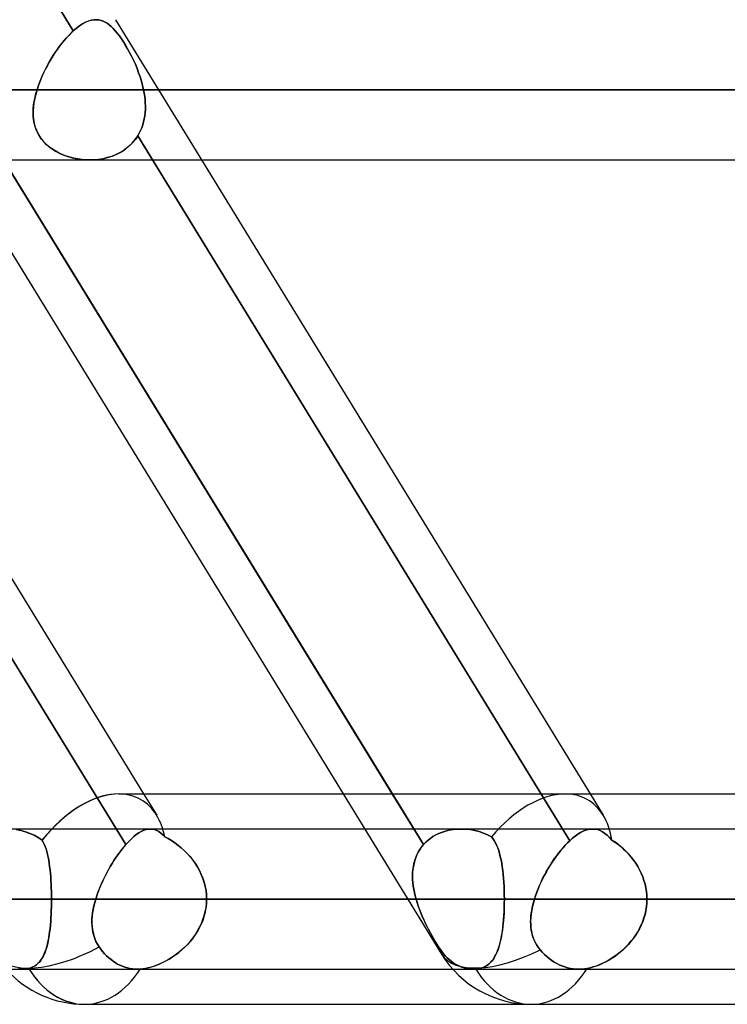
# Model space of a CAD drawing. Header units: millimetres. Extents: x -215 to 215, y -97 to 81.
# Tile 55 of 85: x 54 to 62, y -44 to -33. Entities that reach past the tile are written whole.
import ezdxf

# ---------------------------------------------------------------- set-up
doc = ezdxf.new("R2010")
doc.units = ezdxf.units.MM
doc.layers.add('MAIN-1', color=7, linetype='Continuous')
doc.layers.add('MAIN-2', color=7, linetype='Continuous')

msp = doc.modelspace()

# ---------------------------------------------------------------- linework, layer by layer
at = {"layer": 'MAIN-1'}
for p, q in [((-110.578, -34.056), (110.578, -34.056)), ((-110.012, -34.819), (110.012, -34.819)), ((51.358, -34.819), (55.582, -41.713)), ((53.528, -34.819), (57.752, -41.713)), ((58.284, -41.713), (54.061, -34.819)), ((56.211, -34.819), (60.434, -41.713)), ((55.311, -41.713), (104.767, -41.713)), ((104.652, -42.094), (-104.652, -42.094)), ((-105.183, -42.856), (105.183, -42.856)), ((-104.762, -43.619), (104.762, -43.619)), ((54.941, -44), (105.408, -44))]:
    msp.add_line(p, q, dxfattribs=at)
msp.add_arc((54.941, -42.856), 1.144, 221.8099, 270.0001, dxfattribs=at)
for major_axis, ratio, start_param, end_param in [((0.607, 1.084), 0.598803, 0.323411, 1.164722), ((0, 1.144), 0.707107, 2.300466, 3.141593)]:
    msp.add_ellipse((54.941, -42.856), major_axis=major_axis, ratio=ratio, start_param=start_param, end_param=end_param, dxfattribs=at)
at = {"layer": 'MAIN-2'}
for p, q in [((50.12, -25.747), (54.818, -33.415)), ((54.818, -33.415), (50.12, -25.747)), ((55.043, -33.295), (55.013, -33.3)), ((55.014, -33.3), (55.043, -33.295)), ((55.072, -33.294), (55.043, -33.295)), ((55.043, -33.295), (55.072, -33.294)), ((55.096, -33.296), (55.072, -33.294)), ((55.072, -33.294), (55.096, -33.296)), ((55.276, -33.294), (56.211, -34.819)), ((54.852, -33.385), (54.818, -33.415)), ((54.818, -33.415), (54.852, -33.385)), ((54.886, -33.36), (54.852, -33.385)), ((54.852, -33.385), (54.886, -33.36)), ((54.919, -33.339), (54.886, -33.36)), ((54.886, -33.36), (54.919, -33.339)), ((54.951, -33.322), (54.919, -33.339)), ((54.919, -33.339), (54.951, -33.322)), ((54.951, -33.322), (54.983, -33.308)), ((54.983, -33.309), (54.951, -33.322)), ((55.013, -33.3), (54.983, -33.309)), ((54.983, -33.308), (55.014, -33.3)), ((55.119, -33.301), (55.096, -33.296)), ((55.096, -33.296), (55.119, -33.301)), ((55.142, -33.309), (55.119, -33.301)), ((55.119, -33.301), (55.142, -33.309)), ((55.164, -33.32), (55.142, -33.309)), ((55.142, -33.309), (55.164, -33.32)), ((55.186, -33.333), (55.164, -33.32)), ((55.164, -33.32), (55.186, -33.333)), ((55.208, -33.349), (55.186, -33.333)), ((55.186, -33.333), (55.208, -33.349)), ((55.23, -33.368), (55.208, -33.349)), ((55.208, -33.349), (55.23, -33.368)), ((55.252, -33.39), (55.23, -33.368)), ((55.23, -33.368), (55.252, -33.39)), ((55.274, -33.414), (55.252, -33.39)), ((55.252, -33.39), (55.274, -33.414)), ((54.718, -33.52), (54.743, -33.491)), ((54.743, -33.491), (54.718, -33.519)), ((54.743, -33.491), (54.768, -33.464)), ((54.768, -33.464), (54.743, -33.491)), ((54.793, -33.438), (54.768, -33.464)), ((54.768, -33.464), (54.793, -33.439)), ((54.793, -33.439), (54.818, -33.415)), ((54.818, -33.415), (54.793, -33.438)), ((55.296, -33.441), (55.274, -33.414)), ((55.274, -33.414), (55.296, -33.441)), ((55.319, -33.47), (55.296, -33.441)), ((55.296, -33.441), (55.319, -33.47)), ((55.341, -33.502), (55.319, -33.47)), ((55.319, -33.47), (55.341, -33.501)), ((55.341, -33.501), (55.363, -33.536)), ((55.363, -33.536), (55.341, -33.502)), ((54.621, -33.65), (54.645, -33.616)), ((54.646, -33.614), (54.622, -33.648)), ((54.645, -33.616), (54.669, -33.583)), ((54.669, -33.581), (54.646, -33.614)), ((54.694, -33.55), (54.669, -33.581)), ((54.669, -33.583), (54.693, -33.551)), ((54.693, -33.551), (54.718, -33.52)), ((54.718, -33.519), (54.694, -33.55)), ((55.386, -33.573), (55.363, -33.536)), ((55.363, -33.536), (55.386, -33.572)), ((55.386, -33.572), (55.408, -33.611)), ((55.408, -33.611), (55.386, -33.573)), ((55.43, -33.651), (55.408, -33.611)), ((55.408, -33.611), (55.43, -33.651)), ((54.555, -33.757), (54.577, -33.72)), ((54.578, -33.718), (54.557, -33.754)), ((54.577, -33.72), (54.599, -33.685)), ((54.6, -33.683), (54.578, -33.718)), ((54.599, -33.685), (54.621, -33.65)), ((54.622, -33.648), (54.6, -33.683)), ((55.452, -33.692), (55.43, -33.651)), ((55.43, -33.651), (55.452, -33.692)), ((55.472, -33.735), (55.452, -33.692)), ((55.452, -33.692), (55.472, -33.735)), ((54.497, -33.869), (54.516, -33.831)), ((54.517, -33.828), (54.498, -33.866)), ((54.516, -33.831), (54.535, -33.794)), ((54.536, -33.791), (54.517, -33.828)), ((54.535, -33.794), (54.555, -33.757)), ((54.557, -33.754), (54.536, -33.791)), ((55.492, -33.779), (55.472, -33.735)), ((55.472, -33.735), (55.492, -33.779)), ((55.511, -33.824), (55.492, -33.779)), ((55.492, -33.779), (55.511, -33.824)), ((55.528, -33.87), (55.511, -33.824)), ((55.511, -33.824), (55.528, -33.87)), ((54.464, -33.944), (54.48, -33.906)), ((54.481, -33.904), (54.465, -33.942)), ((54.48, -33.906), (54.497, -33.869)), ((54.498, -33.866), (54.481, -33.904)), ((55.544, -33.916), (55.528, -33.87)), ((55.528, -33.87), (55.545, -33.916)), ((55.559, -33.963), (55.544, -33.916)), ((55.545, -33.916), (55.559, -33.963)), ((54.436, -34.018), (54.424, -34.056)), ((54.424, -34.056), (54.436, -34.019)), ((54.45, -33.98), (54.436, -34.018)), ((54.436, -34.019), (54.449, -33.982)), ((54.449, -33.982), (54.464, -33.944)), ((54.465, -33.942), (54.45, -33.98)), ((55.571, -34.009), (55.559, -33.963)), ((55.559, -33.963), (55.571, -34.009)), ((55.582, -34.056), (55.571, -34.009)), ((55.571, -34.009), (55.582, -34.056)), ((110.578, -34.056), (-110.578, -34.056)), ((109.539, -34.056), (-109.539, -34.056)), ((-109.539, -34.056), (109.539, -34.056)), ((54.399, -34.151), (54.39, -34.198)), ((54.394, -34.179), (54.402, -34.138)), ((54.41, -34.104), (54.399, -34.151)), ((54.402, -34.138), (54.412, -34.097)), ((54.424, -34.056), (54.41, -34.104)), ((54.412, -34.097), (54.424, -34.056)), ((72.743, -34.056), (54.424, -34.056)), ((54.424, -34.056), (72.743, -34.056)), ((55.582, -34.056), (74.267, -34.056)), ((55.589, -34.092), (55.582, -34.056)), ((55.582, -34.056), (55.589, -34.092)), ((74.267, -34.056), (55.582, -34.056)), ((55.594, -34.128), (55.589, -34.092)), ((55.589, -34.092), (55.594, -34.128)), ((55.598, -34.163), (55.594, -34.128)), ((55.594, -34.128), (55.598, -34.163)), ((54.385, -34.244), (54.382, -34.29)), ((54.383, -34.26), (54.387, -34.22)), ((54.39, -34.198), (54.385, -34.244)), ((54.387, -34.22), (54.394, -34.179)), ((55.6, -34.199), (55.598, -34.163)), ((55.598, -34.163), (55.6, -34.199)), ((55.601, -34.234), (55.6, -34.199)), ((55.6, -34.199), (55.601, -34.234)), ((55.601, -34.269), (55.601, -34.234)), ((55.601, -34.234), (55.601, -34.269)), ((54.382, -34.3), (54.383, -34.26)), ((54.382, -34.29), (54.382, -34.334)), ((54.383, -34.34), (54.382, -34.3)), ((54.382, -34.334), (54.386, -34.378)), ((54.386, -34.379), (54.383, -34.34)), ((55.589, -34.371), (55.594, -34.338)), ((55.594, -34.338), (55.589, -34.371)), ((55.594, -34.338), (55.598, -34.303)), ((55.598, -34.303), (55.594, -34.338)), ((55.598, -34.303), (55.601, -34.269)), ((55.601, -34.269), (55.598, -34.303)), ((54.386, -34.378), (54.394, -34.42)), ((54.393, -34.418), (54.386, -34.379)), ((54.403, -34.455), (54.393, -34.418)), ((54.394, -34.42), (54.405, -34.462)), ((54.415, -34.492), (54.403, -34.455)), ((54.405, -34.462), (54.42, -34.502)), ((55.549, -34.499), (55.561, -34.468)), ((55.561, -34.468), (55.549, -34.499)), ((55.561, -34.468), (55.572, -34.437)), ((55.572, -34.437), (55.561, -34.468)), ((55.572, -34.437), (55.581, -34.404)), ((55.581, -34.404), (55.572, -34.437)), ((55.581, -34.404), (55.589, -34.371)), ((55.589, -34.371), (55.581, -34.404)), ((54.432, -34.527), (54.415, -34.492)), ((54.42, -34.502), (54.439, -34.541)), ((54.451, -34.562), (54.432, -34.527)), ((54.439, -34.541), (54.463, -34.579)), ((54.474, -34.594), (54.451, -34.562)), ((54.463, -34.579), (54.49, -34.613)), ((55.49, -34.598), (55.518, -34.557)), ((55.518, -34.557), (55.492, -34.595)), ((55.518, -34.557), (55.534, -34.528)), ((55.534, -34.528), (55.518, -34.557)), ((55.518, -34.557), (60.213, -42.221)), ((60.213, -42.221), (55.518, -34.557)), ((55.534, -34.528), (55.549, -34.499)), ((55.549, -34.499), (55.534, -34.528)), ((50.701, -34.615), (55.387, -42.264)), ((55.387, -42.264), (50.701, -34.615)), ((53.936, -34.615), (58.622, -42.264)), ((54.5, -34.624), (54.474, -34.594)), ((54.49, -34.613), (54.521, -34.645)), ((54.528, -34.653), (54.5, -34.624)), ((54.521, -34.645), (54.555, -34.675)), ((54.559, -34.679), (54.528, -34.653)), ((54.555, -34.675), (54.592, -34.702)), ((54.593, -34.703), (54.559, -34.679)), ((55.384, -34.701), (55.423, -34.67)), ((55.431, -34.662), (55.396, -34.692)), ((55.423, -34.67), (55.458, -34.635)), ((55.463, -34.63), (55.431, -34.662)), ((55.458, -34.635), (55.49, -34.598)), ((55.492, -34.595), (55.463, -34.63)), ((54.592, -34.702), (54.631, -34.726)), ((54.629, -34.725), (54.593, -34.703)), ((54.666, -34.744), (54.629, -34.725)), ((54.631, -34.726), (54.673, -34.748)), ((54.704, -34.762), (54.666, -34.744)), ((54.673, -34.748), (54.716, -34.766)), ((54.744, -34.777), (54.704, -34.762)), ((54.716, -34.766), (54.76, -34.782)), ((54.784, -34.789), (54.744, -34.777)), ((54.76, -34.782), (54.806, -34.795)), ((54.825, -34.8), (54.784, -34.789)), ((54.806, -34.795), (54.852, -34.805)), ((55.187, -34.794), (55.141, -34.805)), ((55.153, -34.803), (55.203, -34.79)), ((55.233, -34.78), (55.187, -34.794)), ((55.203, -34.79), (55.251, -34.773)), ((55.277, -34.763), (55.233, -34.78)), ((55.251, -34.773), (55.298, -34.753)), ((55.319, -34.742), (55.277, -34.763)), ((55.298, -34.753), (55.342, -34.729)), ((55.359, -34.719), (55.319, -34.742)), ((55.342, -34.729), (55.384, -34.701)), ((55.396, -34.692), (55.359, -34.719)), ((54.868, -34.808), (54.825, -34.8)), ((54.852, -34.805), (54.9, -34.813)), ((54.91, -34.814), (54.868, -34.808)), ((54.9, -34.813), (54.948, -34.817)), ((54.954, -34.818), (54.91, -34.814)), ((54.948, -34.817), (54.997, -34.819)), ((54.997, -34.819), (54.954, -34.818)), ((54.997, -34.819), (55.05, -34.817)), ((55.045, -34.817), (54.997, -34.819)), ((55.093, -34.813), (55.045, -34.817)), ((55.05, -34.817), (55.102, -34.812)), ((55.141, -34.805), (55.093, -34.813)), ((55.102, -34.812), (55.153, -34.803)), ((55.582, -41.713), (55.724, -41.944)), ((57.752, -41.713), (58.819, -43.454)), ((58.622, -42.264), (58.284, -41.713)), ((60.434, -41.713), (60.576, -41.944)), ((54.197, -42.101), (54.247, -42.111)), ((54.247, -42.111), (54.197, -42.101)), ((54.247, -42.111), (54.297, -42.124)), ((54.297, -42.124), (54.247, -42.111)), ((54.297, -42.124), (54.345, -42.141)), ((54.345, -42.141), (54.297, -42.124)), ((54.345, -42.141), (54.392, -42.162)), ((54.392, -42.162), (54.345, -42.141)), ((54.392, -42.162), (54.437, -42.186)), ((54.437, -42.186), (54.392, -42.162)), ((55.474, -42.177), (55.446, -42.203)), ((55.446, -42.203), (55.474, -42.177)), ((55.502, -42.154), (55.474, -42.177)), ((55.474, -42.177), (55.502, -42.154)), ((55.53, -42.135), (55.502, -42.154)), ((55.502, -42.154), (55.53, -42.135)), ((55.557, -42.12), (55.53, -42.135)), ((55.53, -42.135), (55.557, -42.12)), ((55.583, -42.108), (55.557, -42.12)), ((55.557, -42.12), (55.583, -42.108)), ((55.608, -42.1), (55.583, -42.108)), ((55.583, -42.108), (55.608, -42.1)), ((55.632, -42.095), (55.608, -42.1)), ((55.608, -42.1), (55.632, -42.095)), ((55.656, -42.094), (55.632, -42.095)), ((55.632, -42.095), (55.656, -42.094)), ((55.679, -42.096), (55.656, -42.094)), ((55.656, -42.094), (55.679, -42.096)), ((55.702, -42.101), (55.679, -42.096)), ((55.679, -42.096), (55.702, -42.101)), ((55.724, -42.11), (55.702, -42.101)), ((55.702, -42.101), (55.724, -42.11)), ((55.746, -42.122), (55.724, -42.11)), ((55.724, -42.11), (55.746, -42.122)), ((55.768, -42.138), (55.746, -42.122)), ((55.746, -42.122), (55.768, -42.138)), ((55.789, -42.156), (55.768, -42.138)), ((55.768, -42.138), (55.789, -42.156)), ((55.812, -42.178), (55.789, -42.156)), ((55.789, -42.156), (55.812, -42.178)), ((55.848, -42.198), (55.812, -42.178)), ((55.812, -42.178), (55.848, -42.198)), ((58.688, -42.203), (58.725, -42.177)), ((58.725, -42.177), (58.688, -42.203)), ((58.725, -42.177), (58.765, -42.154)), ((58.765, -42.154), (58.725, -42.177)), ((58.765, -42.154), (58.807, -42.135)), ((58.807, -42.135), (58.765, -42.154)), ((58.807, -42.135), (58.851, -42.12)), ((58.851, -42.12), (58.807, -42.135)), ((58.851, -42.12), (58.897, -42.108)), ((58.897, -42.108), (58.851, -42.12)), ((58.897, -42.108), (58.944, -42.1)), ((58.944, -42.1), (58.897, -42.108)), ((58.944, -42.1), (58.991, -42.095)), ((58.991, -42.095), (58.944, -42.1)), ((58.991, -42.095), (59.04, -42.094)), ((59.04, -42.094), (58.991, -42.095)), ((59.04, -42.094), (59.087, -42.096)), ((59.087, -42.096), (59.04, -42.094)), ((59.087, -42.096), (59.135, -42.101)), ((59.135, -42.101), (59.087, -42.096)), ((59.135, -42.101), (59.182, -42.11)), ((59.182, -42.11), (59.135, -42.101)), ((59.182, -42.11), (59.229, -42.122)), ((59.229, -42.122), (59.182, -42.11)), ((59.229, -42.122), (59.275, -42.138)), ((59.275, -42.138), (59.229, -42.122)), ((59.275, -42.138), (59.319, -42.156)), ((59.319, -42.156), (59.275, -42.138)), ((59.319, -42.156), (59.362, -42.178)), ((59.362, -42.178), (59.319, -42.156)), ((59.362, -42.178), (59.378, -42.198)), ((59.378, -42.198), (59.362, -42.178)), ((60.272, -42.17), (60.243, -42.194)), ((60.243, -42.194), (60.272, -42.17)), ((60.301, -42.15), (60.272, -42.17)), ((60.272, -42.17), (60.301, -42.15)), ((60.33, -42.133), (60.301, -42.15)), ((60.301, -42.15), (60.33, -42.133)), ((60.357, -42.119), (60.33, -42.133)), ((60.33, -42.133), (60.358, -42.119)), ((60.385, -42.108), (60.357, -42.119)), ((60.358, -42.119), (60.385, -42.108)), ((60.411, -42.1), (60.385, -42.108)), ((60.385, -42.108), (60.411, -42.1)), ((60.437, -42.095), (60.411, -42.1)), ((60.411, -42.1), (60.437, -42.095)), ((60.462, -42.094), (60.437, -42.095)), ((60.437, -42.095), (60.462, -42.094)), ((60.489, -42.096), (60.462, -42.094)), ((60.462, -42.094), (60.489, -42.096)), ((60.516, -42.101), (60.489, -42.096)), ((60.489, -42.096), (60.516, -42.101)), ((60.542, -42.111), (60.516, -42.101)), ((60.516, -42.101), (60.542, -42.111)), ((60.568, -42.124), (60.542, -42.111)), ((60.542, -42.111), (60.568, -42.124)), ((60.594, -42.141), (60.568, -42.124)), ((60.568, -42.124), (60.594, -42.141)), ((60.619, -42.162), (60.594, -42.141)), ((60.594, -42.141), (60.619, -42.162)), ((60.645, -42.186), (60.619, -42.162)), ((60.619, -42.162), (60.645, -42.186)), ((54.437, -42.186), (54.48, -42.214)), ((54.48, -42.214), (54.437, -42.186)), ((54.48, -42.214), (54.492, -42.236)), ((54.491, -42.235), (54.48, -42.214)), ((54.502, -42.259), (54.491, -42.235)), ((54.492, -42.236), (54.503, -42.26)), ((54.512, -42.284), (54.502, -42.259)), ((54.503, -42.26), (54.513, -42.285)), ((54.522, -42.31), (54.512, -42.284)), ((54.513, -42.285), (54.522, -42.312)), ((55.366, -42.29), (55.387, -42.264)), ((55.387, -42.264), (55.366, -42.289)), ((55.417, -42.232), (55.387, -42.264)), ((55.387, -42.264), (55.417, -42.232)), ((55.446, -42.203), (55.417, -42.232)), ((55.417, -42.232), (55.446, -42.203)), ((55.884, -42.22), (55.848, -42.198)), ((55.848, -42.198), (55.884, -42.22)), ((55.92, -42.244), (55.884, -42.22)), ((55.884, -42.22), (55.92, -42.244)), ((55.955, -42.271), (55.92, -42.244)), ((55.92, -42.244), (55.955, -42.271)), ((55.99, -42.299), (55.955, -42.271)), ((55.955, -42.271), (55.99, -42.299)), ((58.622, -42.264), (58.602, -42.289)), ((58.602, -42.29), (58.622, -42.264)), ((58.622, -42.264), (58.653, -42.232)), ((58.653, -42.232), (58.622, -42.264)), ((58.653, -42.232), (58.688, -42.203)), ((58.688, -42.203), (58.653, -42.232)), ((59.378, -42.198), (59.392, -42.22)), ((59.392, -42.22), (59.378, -42.198)), ((59.392, -42.22), (59.406, -42.244)), ((59.406, -42.244), (59.392, -42.22)), ((59.406, -42.244), (59.418, -42.271)), ((59.418, -42.271), (59.406, -42.244)), ((59.418, -42.271), (59.43, -42.299)), ((59.43, -42.299), (59.418, -42.271)), ((60.14, -42.297), (60.164, -42.27)), ((60.164, -42.27), (60.14, -42.297)), ((60.164, -42.27), (60.189, -42.244)), ((60.189, -42.244), (60.164, -42.27)), ((60.189, -42.244), (60.213, -42.221)), ((60.213, -42.221), (60.189, -42.244)), ((60.243, -42.194), (60.213, -42.221)), ((60.213, -42.221), (60.243, -42.194)), ((60.67, -42.214), (60.645, -42.186)), ((60.645, -42.186), (60.67, -42.214)), ((60.702, -42.235), (60.67, -42.214)), ((60.67, -42.214), (60.703, -42.236)), ((60.734, -42.259), (60.702, -42.235)), ((60.703, -42.236), (60.736, -42.26)), ((60.765, -42.284), (60.734, -42.259)), ((60.736, -42.26), (60.767, -42.285)), ((60.795, -42.31), (60.765, -42.284)), ((60.767, -42.285), (60.797, -42.312)), ((54.53, -42.338), (54.522, -42.31)), ((54.522, -42.312), (54.531, -42.34)), ((54.538, -42.368), (54.53, -42.338)), ((54.531, -42.34), (54.538, -42.37)), ((54.545, -42.399), (54.538, -42.368)), ((54.538, -42.37), (54.545, -42.401)), ((55.28, -42.405), (55.301, -42.374)), ((55.302, -42.374), (55.281, -42.404)), ((55.301, -42.374), (55.323, -42.345)), ((55.323, -42.344), (55.302, -42.374)), ((55.345, -42.316), (55.323, -42.344)), ((55.323, -42.345), (55.344, -42.317)), ((55.344, -42.317), (55.366, -42.29)), ((55.366, -42.289), (55.345, -42.316)), ((56.023, -42.329), (55.99, -42.299)), ((55.99, -42.299), (56.023, -42.329)), ((56.055, -42.361), (56.023, -42.329)), ((56.023, -42.329), (56.055, -42.361)), ((56.086, -42.395), (56.055, -42.361)), ((56.055, -42.361), (56.086, -42.394)), ((56.086, -42.394), (56.114, -42.43)), ((56.115, -42.43), (56.086, -42.395)), ((58.552, -42.374), (58.539, -42.404)), ((58.539, -42.405), (58.552, -42.374)), ((58.567, -42.344), (58.552, -42.374)), ((58.552, -42.374), (58.566, -42.345)), ((58.566, -42.345), (58.583, -42.317)), ((58.583, -42.316), (58.567, -42.344)), ((58.602, -42.289), (58.583, -42.316)), ((58.583, -42.317), (58.602, -42.29)), ((59.43, -42.299), (59.44, -42.329)), ((59.44, -42.329), (59.43, -42.299)), ((59.44, -42.329), (59.45, -42.361)), ((59.45, -42.361), (59.44, -42.329)), ((59.45, -42.361), (59.458, -42.394)), ((59.458, -42.395), (59.45, -42.361)), ((59.458, -42.394), (59.466, -42.43)), ((59.466, -42.43), (59.458, -42.395)), ((60.044, -42.42), (60.068, -42.388)), ((60.068, -42.387), (60.045, -42.419)), ((60.092, -42.355), (60.068, -42.387)), ((60.068, -42.388), (60.091, -42.356)), ((60.091, -42.356), (60.116, -42.326)), ((60.116, -42.325), (60.092, -42.355)), ((60.116, -42.326), (60.14, -42.297)), ((60.14, -42.297), (60.116, -42.325)), ((60.825, -42.338), (60.795, -42.31)), ((60.797, -42.312), (60.826, -42.34)), ((60.853, -42.368), (60.825, -42.338)), ((60.826, -42.34), (60.854, -42.37)), ((60.88, -42.399), (60.853, -42.368)), ((60.854, -42.37), (60.881, -42.401)), ((54.551, -42.432), (54.545, -42.399)), ((54.545, -42.401), (54.551, -42.433)), ((54.556, -42.465), (54.551, -42.432)), ((54.551, -42.433), (54.557, -42.467)), ((54.561, -42.501), (54.556, -42.465)), ((54.557, -42.467), (54.561, -42.502)), ((54.566, -42.537), (54.561, -42.501)), ((54.561, -42.502), (54.566, -42.538)), ((55.2, -42.537), (55.219, -42.503)), ((55.22, -42.501), (55.201, -42.535)), ((55.219, -42.503), (55.239, -42.47)), ((55.24, -42.468), (55.22, -42.501)), ((55.239, -42.47), (55.259, -42.437)), ((55.26, -42.436), (55.24, -42.468)), ((55.259, -42.437), (55.28, -42.405)), ((55.281, -42.404), (55.26, -42.436)), ((56.114, -42.43), (56.141, -42.467)), ((56.142, -42.467), (56.115, -42.43)), ((56.141, -42.467), (56.166, -42.505)), ((56.166, -42.506), (56.142, -42.467)), ((58.513, -42.501), (58.508, -42.535)), ((58.508, -42.537), (58.513, -42.503)), ((58.52, -42.468), (58.513, -42.501)), ((58.513, -42.503), (58.519, -42.47)), ((58.519, -42.47), (58.528, -42.437)), ((58.528, -42.436), (58.52, -42.468)), ((58.539, -42.404), (58.528, -42.436)), ((58.528, -42.437), (58.539, -42.405)), ((59.466, -42.43), (59.473, -42.467)), ((59.473, -42.467), (59.466, -42.43)), ((59.473, -42.467), (59.479, -42.505)), ((59.479, -42.506), (59.473, -42.467)), ((59.978, -42.524), (59.999, -42.489)), ((60, -42.487), (59.979, -42.522)), ((59.999, -42.489), (60.021, -42.454)), ((60.022, -42.453), (60, -42.487)), ((60.021, -42.454), (60.044, -42.42)), ((60.045, -42.419), (60.022, -42.453)), ((60.905, -42.432), (60.88, -42.399)), ((60.881, -42.401), (60.906, -42.433)), ((60.929, -42.465), (60.905, -42.432)), ((60.906, -42.433), (60.93, -42.467)), ((60.951, -42.501), (60.929, -42.465)), ((60.93, -42.467), (60.952, -42.502)), ((60.971, -42.537), (60.951, -42.501)), ((60.952, -42.502), (60.972, -42.538)), ((54.569, -42.574), (54.566, -42.537)), ((54.566, -42.538), (54.569, -42.575)), ((54.573, -42.613), (54.569, -42.574)), ((54.569, -42.575), (54.573, -42.613)), ((55.146, -42.642), (55.163, -42.607)), ((55.164, -42.604), (55.147, -42.64)), ((55.163, -42.607), (55.181, -42.572)), ((55.182, -42.569), (55.164, -42.604)), ((55.181, -42.572), (55.2, -42.537)), ((55.201, -42.535), (55.182, -42.569)), ((56.166, -42.505), (56.188, -42.545)), ((56.189, -42.546), (56.166, -42.506)), ((56.188, -42.545), (56.208, -42.587)), ((56.209, -42.588), (56.189, -42.546)), ((56.208, -42.587), (56.226, -42.63)), ((56.226, -42.631), (56.209, -42.588)), ((58.505, -42.569), (58.504, -42.604)), ((58.504, -42.607), (58.505, -42.572)), ((58.504, -42.604), (58.505, -42.64)), ((58.505, -42.642), (58.504, -42.607)), ((58.508, -42.535), (58.505, -42.569)), ((58.505, -42.572), (58.508, -42.537)), ((59.479, -42.505), (59.484, -42.545)), ((59.485, -42.546), (59.479, -42.506)), ((59.484, -42.545), (59.489, -42.587)), ((59.489, -42.588), (59.485, -42.546)), ((59.489, -42.587), (59.493, -42.63)), ((59.493, -42.631), (59.489, -42.588)), ((59.918, -42.633), (59.937, -42.596)), ((59.939, -42.594), (59.92, -42.631)), ((59.937, -42.596), (59.957, -42.56)), ((59.958, -42.558), (59.939, -42.594)), ((59.957, -42.56), (59.978, -42.524)), ((59.979, -42.522), (59.958, -42.558)), ((60.989, -42.574), (60.971, -42.537)), ((60.972, -42.538), (60.99, -42.575)), ((61.005, -42.613), (60.989, -42.574)), ((60.99, -42.575), (61.006, -42.613)), ((54.573, -42.613), (54.575, -42.652)), ((54.575, -42.652), (54.573, -42.613)), ((54.575, -42.652), (54.577, -42.692)), ((54.577, -42.692), (54.575, -42.652)), ((54.577, -42.692), (54.579, -42.733)), ((54.579, -42.732), (54.577, -42.692)), ((55.099, -42.75), (55.114, -42.714)), ((55.115, -42.711), (55.1, -42.747)), ((55.114, -42.714), (55.129, -42.678)), ((55.13, -42.675), (55.115, -42.711)), ((55.129, -42.678), (55.146, -42.642)), ((55.147, -42.64), (55.13, -42.675)), ((56.226, -42.63), (56.24, -42.673)), ((56.241, -42.675), (56.226, -42.631)), ((56.24, -42.673), (56.252, -42.718)), ((56.252, -42.719), (56.241, -42.675)), ((58.505, -42.64), (58.507, -42.675)), ((58.507, -42.678), (58.505, -42.642)), ((58.507, -42.675), (58.511, -42.711)), ((58.511, -42.714), (58.507, -42.678)), ((58.511, -42.711), (58.517, -42.747)), ((58.517, -42.75), (58.511, -42.714)), ((59.493, -42.63), (59.496, -42.673)), ((59.496, -42.675), (59.493, -42.631)), ((59.496, -42.673), (59.498, -42.718)), ((59.499, -42.719), (59.496, -42.675)), ((59.868, -42.745), (59.884, -42.708)), ((59.885, -42.705), (59.869, -42.743)), ((59.884, -42.708), (59.901, -42.671)), ((59.902, -42.668), (59.885, -42.705)), ((59.901, -42.671), (59.918, -42.633)), ((59.92, -42.631), (59.902, -42.668)), ((61.019, -42.652), (61.005, -42.613)), ((61.006, -42.613), (61.019, -42.652)), ((61.031, -42.692), (61.019, -42.652)), ((61.019, -42.652), (61.031, -42.692)), ((61.04, -42.732), (61.031, -42.692)), ((61.031, -42.692), (61.04, -42.733)), ((54.58, -42.773), (54.579, -42.732)), ((54.579, -42.733), (54.58, -42.774)), ((54.581, -42.815), (54.58, -42.773)), ((54.58, -42.774), (54.581, -42.815)), ((54.581, -42.815), (54.581, -42.856)), ((54.581, -42.856), (54.581, -42.815)), ((55.073, -42.82), (55.062, -42.856)), ((55.062, -42.856), (55.073, -42.821)), ((55.086, -42.784), (55.073, -42.82)), ((55.073, -42.821), (55.086, -42.785)), ((55.1, -42.747), (55.086, -42.784)), ((55.086, -42.785), (55.099, -42.75)), ((56.252, -42.718), (56.26, -42.764)), ((56.26, -42.764), (56.252, -42.719)), ((56.265, -42.81), (56.26, -42.764)), ((56.26, -42.764), (56.265, -42.81)), ((56.267, -42.856), (56.265, -42.81)), ((56.265, -42.81), (56.267, -42.856)), ((58.517, -42.747), (58.524, -42.784)), ((58.524, -42.785), (58.517, -42.75)), ((58.524, -42.784), (58.532, -42.82)), ((58.532, -42.821), (58.524, -42.785)), ((58.532, -42.82), (58.542, -42.856)), ((58.542, -42.856), (58.532, -42.821)), ((59.498, -42.718), (59.5, -42.764)), ((59.5, -42.764), (59.499, -42.719)), ((59.5, -42.764), (59.501, -42.81)), ((59.501, -42.81), (59.5, -42.764)), ((59.501, -42.81), (59.502, -42.856)), ((59.502, -42.856), (59.501, -42.81)), ((59.829, -42.856), (59.84, -42.819)), ((59.841, -42.819), (59.829, -42.856)), ((59.84, -42.819), (59.854, -42.782)), ((59.854, -42.781), (59.841, -42.819)), ((59.869, -42.743), (59.854, -42.781)), ((59.854, -42.782), (59.868, -42.745)), ((61.046, -42.773), (61.04, -42.732)), ((61.04, -42.733), (61.046, -42.774)), ((61.05, -42.815), (61.046, -42.773)), ((61.046, -42.774), (61.05, -42.815)), ((61.051, -42.856), (61.05, -42.815)), ((61.05, -42.815), (61.051, -42.856)), ((105.183, -42.856), (-105.183, -42.856)), ((104.011, -42.856), (-104.011, -42.856)), ((-104.011, -42.856), (104.011, -42.856)), ((-96.675, -42.856), (96.675, -42.856)), ((96.675, -42.856), (-96.675, -42.856)), ((95.596, -42.856), (-95.596, -42.856)), ((-95.596, -42.856), (95.596, -42.856)), ((-88.259, -42.856), (88.259, -42.856)), ((88.259, -42.856), (-88.259, -42.856)), ((87.18, -42.856), (-87.18, -42.856)), ((-87.18, -42.856), (87.18, -42.856)), ((-79.842, -42.856), (79.842, -42.856)), ((79.842, -42.856), (-79.842, -42.856)), ((78.763, -42.856), (-78.763, -42.856)), ((-78.763, -42.856), (78.763, -42.856)), ((-71.424, -42.856), (71.424, -42.856)), ((71.424, -42.856), (-71.424, -42.856)), ((70.344, -42.856), (-70.344, -42.856)), ((-70.344, -42.856), (70.344, -42.856)), ((-63.004, -42.856), (63.004, -42.856)), ((63.004, -42.856), (-63.004, -42.856)), ((61.924, -42.856), (-61.924, -42.856)), ((-61.924, -42.856), (61.924, -42.856)), ((-54.581, -42.856), (54.581, -42.856)), ((54.581, -42.856), (-54.581, -42.856)), ((54.581, -42.898), (54.58, -42.94)), ((54.58, -42.939), (54.581, -42.898)), ((54.581, -42.856), (54.581, -42.898)), ((54.581, -42.898), (54.581, -42.856)), ((61.924, -42.856), (54.581, -42.856)), ((54.581, -42.856), (61.924, -42.856)), ((55.035, -42.967), (55.042, -42.931)), ((55.051, -42.894), (55.042, -42.932)), ((55.042, -42.931), (55.051, -42.894)), ((55.062, -42.856), (55.051, -42.894)), ((55.051, -42.894), (55.062, -42.856)), ((58.542, -42.856), (55.062, -42.856)), ((55.062, -42.856), (58.542, -42.856)), ((56.26, -42.947), (56.265, -42.902)), ((56.265, -42.896), (56.262, -42.935)), ((56.265, -42.902), (56.267, -42.856)), ((56.267, -42.856), (56.265, -42.896)), ((56.267, -42.856), (59.502, -42.856)), ((59.502, -42.856), (56.267, -42.856)), ((56.267, -42.856), (63.602, -42.856)), ((63.602, -42.856), (56.267, -42.856)), ((58.553, -42.894), (58.542, -42.856)), ((58.542, -42.856), (58.553, -42.894)), ((58.565, -42.931), (58.553, -42.894)), ((58.553, -42.894), (58.566, -42.932)), ((58.578, -42.967), (58.565, -42.931)), ((59.5, -42.947), (59.501, -42.902)), ((59.502, -42.856), (59.501, -42.896)), ((59.501, -42.902), (59.502, -42.856)), ((59.501, -42.896), (59.501, -42.935)), ((66.837, -42.856), (59.502, -42.856)), ((59.502, -42.856), (66.837, -42.856)), ((59.804, -42.95), (59.811, -42.919)), ((59.817, -42.897), (59.807, -42.937)), ((59.811, -42.919), (59.819, -42.888)), ((59.829, -42.856), (59.817, -42.897)), ((59.819, -42.888), (59.829, -42.856)), ((80.368, -42.856), (59.829, -42.856)), ((59.829, -42.856), (80.368, -42.856)), ((61.046, -42.939), (61.05, -42.898)), ((61.05, -42.898), (61.046, -42.94)), ((61.05, -42.898), (61.051, -42.856)), ((61.051, -42.856), (61.05, -42.898)), ((61.051, -42.856), (81.892, -42.856)), ((81.892, -42.856), (61.051, -42.856)), ((61.051, -42.856), (68.394, -42.856)), ((68.394, -42.856), (61.051, -42.856)), ((54.575, -43.06), (54.577, -43.02)), ((54.577, -43.022), (54.575, -43.063)), ((54.577, -43.02), (54.579, -42.98)), ((54.579, -42.982), (54.577, -43.022)), ((54.579, -42.98), (54.58, -42.939)), ((54.58, -42.94), (54.579, -42.982)), ((55.024, -43.04), (55.028, -43.004)), ((55.028, -43.006), (55.024, -43.043)), ((55.028, -43.004), (55.035, -42.967)), ((55.034, -42.969), (55.028, -43.006)), ((55.042, -42.932), (55.034, -42.969)), ((56.227, -43.079), (56.241, -43.036)), ((56.248, -43.012), (56.237, -43.049)), ((56.241, -43.036), (56.252, -42.992)), ((56.256, -42.973), (56.248, -43.012)), ((56.252, -42.992), (56.26, -42.947)), ((56.262, -42.935), (56.256, -42.973)), ((58.566, -42.932), (58.579, -42.969)), ((58.593, -43.004), (58.578, -42.967)), ((58.579, -42.969), (58.594, -43.006)), ((58.608, -43.04), (58.593, -43.004)), ((58.594, -43.006), (58.61, -43.043)), ((59.493, -43.079), (59.496, -43.036)), ((59.498, -43.012), (59.495, -43.049)), ((59.496, -43.036), (59.499, -42.992)), ((59.499, -42.973), (59.498, -43.012)), ((59.501, -42.935), (59.499, -42.973)), ((59.499, -42.992), (59.5, -42.947)), ((59.793, -43.017), (59.789, -43.057)), ((59.79, -43.043), (59.794, -43.012)), ((59.799, -42.977), (59.793, -43.017)), ((59.794, -43.012), (59.799, -42.981)), ((59.807, -42.937), (59.799, -42.977)), ((59.799, -42.981), (59.804, -42.95)), ((61.019, -43.06), (61.031, -43.02)), ((61.03, -43.022), (61.019, -43.063)), ((61.039, -42.982), (61.03, -43.022)), ((61.031, -43.02), (61.04, -42.98)), ((61.046, -42.94), (61.039, -42.982)), ((61.04, -42.98), (61.046, -42.939)), ((54.569, -43.141), (54.565, -43.179)), ((54.566, -43.175), (54.569, -43.137)), ((54.569, -43.137), (54.573, -43.099)), ((54.572, -43.102), (54.569, -43.141)), ((54.575, -43.063), (54.572, -43.102)), ((54.573, -43.099), (54.575, -43.06)), ((55.021, -43.076), (55.024, -43.04)), ((55.024, -43.043), (55.021, -43.08)), ((55.021, -43.112), (55.021, -43.076)), ((55.021, -43.08), (55.021, -43.116)), ((55.022, -43.148), (55.021, -43.112)), ((55.021, -43.116), (55.022, -43.151)), ((56.191, -43.162), (56.21, -43.121)), ((56.21, -43.123), (56.193, -43.159)), ((56.21, -43.121), (56.227, -43.079)), ((56.224, -43.087), (56.21, -43.123)), ((56.237, -43.049), (56.224, -43.087)), ((58.624, -43.076), (58.608, -43.04)), ((58.61, -43.043), (58.626, -43.08)), ((58.641, -43.112), (58.624, -43.076)), ((58.626, -43.08), (58.643, -43.116)), ((58.659, -43.148), (58.641, -43.112)), ((58.643, -43.116), (58.66, -43.151)), ((59.485, -43.162), (59.489, -43.121)), ((59.489, -43.123), (59.485, -43.159)), ((59.489, -43.121), (59.493, -43.079)), ((59.493, -43.087), (59.489, -43.123)), ((59.495, -43.049), (59.493, -43.087)), ((59.789, -43.057), (59.787, -43.095)), ((59.787, -43.104), (59.788, -43.073)), ((59.787, -43.095), (59.788, -43.134)), ((59.788, -43.134), (59.787, -43.104)), ((59.788, -43.073), (59.79, -43.043)), ((59.788, -43.134), (59.791, -43.171)), ((59.79, -43.164), (59.788, -43.134)), ((60.988, -43.141), (60.97, -43.179)), ((60.972, -43.175), (60.99, -43.137)), ((61.005, -43.102), (60.988, -43.141)), ((60.99, -43.137), (61.006, -43.099)), ((61.019, -43.063), (61.005, -43.102)), ((61.006, -43.099), (61.019, -43.06)), ((54.556, -43.251), (54.55, -43.285)), ((54.551, -43.279), (54.557, -43.245)), ((54.561, -43.215), (54.556, -43.251)), ((54.557, -43.245), (54.561, -43.211)), ((54.561, -43.211), (54.566, -43.175)), ((54.565, -43.179), (54.561, -43.215)), ((55.025, -43.183), (55.022, -43.148)), ((55.022, -43.151), (55.026, -43.186)), ((55.031, -43.217), (55.025, -43.183)), ((55.026, -43.186), (55.032, -43.219)), ((55.04, -43.251), (55.031, -43.217)), ((55.032, -43.219), (55.04, -43.253)), ((55.051, -43.284), (55.04, -43.251)), ((55.04, -43.253), (55.051, -43.285)), ((56.119, -43.277), (56.145, -43.24)), ((56.154, -43.227), (56.132, -43.259)), ((56.145, -43.24), (56.169, -43.202)), ((56.174, -43.193), (56.154, -43.227)), ((56.169, -43.202), (56.191, -43.162)), ((56.193, -43.159), (56.174, -43.193)), ((58.677, -43.183), (58.659, -43.148)), ((58.66, -43.151), (58.678, -43.186)), ((58.695, -43.217), (58.677, -43.183)), ((58.678, -43.186), (58.696, -43.219)), ((58.714, -43.251), (58.695, -43.217)), ((58.696, -43.219), (58.714, -43.253)), ((58.732, -43.284), (58.714, -43.251)), ((58.714, -43.253), (58.733, -43.285)), ((59.467, -43.277), (59.474, -43.24)), ((59.476, -43.227), (59.471, -43.259)), ((59.474, -43.24), (59.48, -43.202)), ((59.481, -43.193), (59.476, -43.227)), ((59.48, -43.202), (59.485, -43.162)), ((59.485, -43.159), (59.481, -43.193)), ((59.794, -43.193), (59.79, -43.164)), ((59.791, -43.171), (59.797, -43.208)), ((59.8, -43.222), (59.794, -43.193)), ((59.797, -43.208), (59.805, -43.244)), ((59.807, -43.251), (59.8, -43.222)), ((59.805, -43.244), (59.816, -43.279)), ((59.816, -43.279), (59.807, -43.251)), ((60.927, -43.251), (60.902, -43.285)), ((60.907, -43.279), (60.93, -43.245)), ((60.949, -43.215), (60.927, -43.251)), ((60.93, -43.245), (60.952, -43.211)), ((60.97, -43.179), (60.949, -43.215)), ((60.952, -43.211), (60.972, -43.175)), ((54.537, -43.349), (54.529, -43.379)), ((54.531, -43.372), (54.538, -43.343)), ((54.544, -43.317), (54.537, -43.349)), ((54.538, -43.343), (54.545, -43.311)), ((54.55, -43.285), (54.544, -43.317)), ((54.545, -43.311), (54.551, -43.279)), ((55.064, -43.316), (55.051, -43.284)), ((55.051, -43.285), (55.064, -43.316)), ((55.064, -43.316), (55.081, -43.347)), ((55.08, -43.347), (55.064, -43.316)), ((55.099, -43.376), (55.08, -43.347)), ((55.081, -43.347), (55.099, -43.376)), ((56.03, -43.377), (56.061, -43.345)), ((56.057, -43.35), (56.03, -43.377)), ((56.083, -43.321), (56.057, -43.35)), ((56.061, -43.345), (56.091, -43.312)), ((56.108, -43.291), (56.083, -43.321)), ((56.091, -43.312), (56.119, -43.277)), ((56.132, -43.259), (56.108, -43.291)), ((58.751, -43.316), (58.732, -43.284)), ((58.733, -43.285), (58.751, -43.316)), ((58.769, -43.347), (58.751, -43.316)), ((58.751, -43.316), (58.769, -43.347)), ((58.787, -43.376), (58.769, -43.347)), ((58.769, -43.347), (58.787, -43.376)), ((59.442, -43.377), (59.452, -43.345)), ((59.45, -43.35), (59.442, -43.377)), ((59.458, -43.321), (59.45, -43.35)), ((59.452, -43.345), (59.46, -43.312)), ((59.464, -43.291), (59.458, -43.321)), ((59.46, -43.312), (59.467, -43.277)), ((59.471, -43.259), (59.464, -43.291)), ((59.816, -43.279), (59.831, -43.313)), ((59.828, -43.306), (59.816, -43.279)), ((59.841, -43.333), (59.828, -43.306)), ((59.831, -43.313), (59.848, -43.346)), ((59.856, -43.359), (59.841, -43.333)), ((59.848, -43.346), (59.868, -43.378)), ((59.873, -43.384), (59.856, -43.359)), ((60.849, -43.349), (60.82, -43.379)), ((60.827, -43.372), (60.855, -43.343)), ((60.876, -43.317), (60.849, -43.349)), ((60.855, -43.343), (60.881, -43.311)), ((60.902, -43.285), (60.876, -43.317)), ((60.881, -43.311), (60.907, -43.279)), ((54.501, -43.458), (54.489, -43.481)), ((54.492, -43.476), (54.503, -43.452)), ((54.511, -43.433), (54.501, -43.458)), ((54.503, -43.452), (54.513, -43.427)), ((54.52, -43.407), (54.511, -43.433)), ((54.513, -43.427), (54.522, -43.4)), ((54.529, -43.379), (54.52, -43.407)), ((54.522, -43.4), (54.531, -43.372)), ((55.099, -43.376), (55.118, -43.401)), ((55.118, -43.401), (55.099, -43.376)), ((55.118, -43.401), (55.137, -43.426)), ((55.137, -43.426), (55.118, -43.401)), ((55.137, -43.426), (55.158, -43.45)), ((55.158, -43.45), (55.137, -43.426)), ((55.158, -43.45), (55.18, -43.473)), ((55.18, -43.473), (55.158, -43.45)), ((55.895, -43.485), (55.93, -43.461)), ((55.943, -43.451), (55.913, -43.473)), ((55.93, -43.461), (55.964, -43.435)), ((55.973, -43.428), (55.943, -43.451)), ((55.964, -43.435), (55.998, -43.407)), ((56.002, -43.403), (55.973, -43.428)), ((55.998, -43.407), (56.03, -43.377)), ((56.03, -43.377), (56.002, -43.403)), ((58.804, -43.401), (58.787, -43.376)), ((58.787, -43.376), (58.804, -43.401)), ((58.822, -43.426), (58.804, -43.401)), ((58.804, -43.401), (58.822, -43.426)), ((58.84, -43.45), (58.822, -43.426)), ((58.822, -43.426), (58.84, -43.45)), ((58.86, -43.473), (58.84, -43.45)), ((58.84, -43.45), (58.86, -43.473)), ((59.396, -43.485), (59.409, -43.461)), ((59.414, -43.451), (59.403, -43.473)), ((59.409, -43.461), (59.421, -43.435)), ((59.424, -43.428), (59.414, -43.451)), ((59.421, -43.435), (59.432, -43.407)), ((59.434, -43.403), (59.424, -43.428)), ((59.432, -43.407), (59.442, -43.377)), ((59.442, -43.377), (59.434, -43.403)), ((59.868, -43.378), (59.891, -43.408)), ((59.891, -43.408), (59.873, -43.384)), ((59.891, -43.408), (59.914, -43.433)), ((59.914, -43.433), (59.891, -43.408)), ((59.914, -43.433), (59.938, -43.458)), ((59.938, -43.458), (59.914, -43.433)), ((59.938, -43.458), (59.963, -43.481)), ((59.963, -43.481), (59.938, -43.458)), ((60.728, -43.458), (60.696, -43.481)), ((60.704, -43.476), (60.736, -43.452)), ((60.76, -43.433), (60.728, -43.458)), ((60.736, -43.452), (60.767, -43.427)), ((60.791, -43.407), (60.76, -43.433)), ((60.767, -43.427), (60.798, -43.4)), ((60.82, -43.379), (60.791, -43.407)), ((60.798, -43.4), (60.827, -43.372)), ((54.417, -43.571), (54.398, -43.584)), ((54.4, -43.583), (54.419, -43.569)), ((54.434, -43.556), (54.417, -43.571)), ((54.419, -43.569), (54.436, -43.554)), ((54.449, -43.54), (54.434, -43.556)), ((54.436, -43.554), (54.452, -43.537)), ((54.464, -43.522), (54.449, -43.54)), ((54.452, -43.537), (54.466, -43.519)), ((54.477, -43.503), (54.464, -43.522)), ((54.466, -43.519), (54.48, -43.498)), ((54.489, -43.481), (54.477, -43.503)), ((54.48, -43.498), (54.492, -43.476)), ((55.18, -43.473), (55.204, -43.494)), ((55.204, -43.494), (55.18, -43.473)), ((55.204, -43.494), (55.228, -43.514)), ((55.228, -43.514), (55.204, -43.494)), ((55.228, -43.514), (55.252, -43.532)), ((55.252, -43.532), (55.228, -43.514)), ((55.252, -43.532), (55.276, -43.548)), ((55.276, -43.548), (55.252, -43.532)), ((55.276, -43.548), (55.3, -43.562)), ((55.3, -43.562), (55.276, -43.548)), ((55.3, -43.562), (55.325, -43.575)), ((55.325, -43.575), (55.3, -43.562)), ((55.726, -43.574), (55.695, -43.585)), ((55.716, -43.577), (55.752, -43.563)), ((55.758, -43.56), (55.726, -43.574)), ((55.752, -43.563), (55.788, -43.547)), ((55.789, -43.546), (55.758, -43.56)), ((55.788, -43.547), (55.823, -43.528)), ((55.82, -43.53), (55.789, -43.546)), ((55.851, -43.512), (55.82, -43.53)), ((55.823, -43.528), (55.859, -43.508)), ((55.882, -43.494), (55.851, -43.512)), ((55.859, -43.508), (55.895, -43.485)), ((55.913, -43.473), (55.882, -43.494)), ((58.881, -43.494), (58.86, -43.473)), ((58.86, -43.473), (58.881, -43.494)), ((58.903, -43.514), (58.881, -43.494)), ((58.881, -43.494), (58.903, -43.514)), ((58.925, -43.532), (58.903, -43.514)), ((58.903, -43.514), (58.925, -43.532)), ((58.947, -43.548), (58.925, -43.532)), ((58.925, -43.532), (58.947, -43.548)), ((58.969, -43.562), (58.947, -43.548)), ((58.947, -43.548), (58.969, -43.562)), ((58.991, -43.575), (58.969, -43.562)), ((58.969, -43.562), (58.991, -43.575)), ((59.319, -43.574), (59.301, -43.585)), ((59.313, -43.577), (59.332, -43.563)), ((59.336, -43.56), (59.319, -43.574)), ((59.332, -43.563), (59.35, -43.547)), ((59.351, -43.546), (59.336, -43.56)), ((59.35, -43.547), (59.367, -43.528)), ((59.366, -43.53), (59.351, -43.546)), ((59.379, -43.512), (59.366, -43.53)), ((59.367, -43.528), (59.382, -43.508)), ((59.392, -43.494), (59.379, -43.512)), ((59.382, -43.508), (59.396, -43.485)), ((59.403, -43.473), (59.392, -43.494)), ((59.963, -43.481), (59.99, -43.503)), ((59.99, -43.503), (59.963, -43.481)), ((59.99, -43.503), (60.017, -43.523)), ((60.017, -43.523), (59.99, -43.503)), ((60.017, -43.523), (60.044, -43.541)), ((60.044, -43.541), (60.017, -43.523)), ((60.044, -43.541), (60.072, -43.557)), ((60.072, -43.557), (60.044, -43.541)), ((60.072, -43.557), (60.099, -43.571)), ((60.099, -43.571), (60.072, -43.557)), ((60.099, -43.571), (60.128, -43.583)), ((60.128, -43.583), (60.099, -43.571)), ((60.532, -43.571), (60.499, -43.584)), ((60.502, -43.583), (60.536, -43.569)), ((60.565, -43.556), (60.532, -43.571)), ((60.536, -43.569), (60.57, -43.554)), ((60.598, -43.54), (60.565, -43.556)), ((60.57, -43.554), (60.604, -43.537)), ((60.631, -43.522), (60.598, -43.54)), ((60.604, -43.537), (60.638, -43.519)), ((60.664, -43.503), (60.631, -43.522)), ((60.638, -43.519), (60.671, -43.498)), ((60.696, -43.481), (60.664, -43.503)), ((60.671, -43.498), (60.704, -43.476)), ((54.241, -43.618), (54.218, -43.615)), ((54.218, -43.615), (54.241, -43.618)), ((54.264, -43.619), (54.241, -43.618)), ((54.241, -43.618), (54.264, -43.619)), ((54.275, -43.619), (54.264, -43.619)), ((54.264, -43.619), (54.275, -43.619)), ((54.286, -43.618), (54.275, -43.619)), ((54.275, -43.619), (54.286, -43.618)), ((54.298, -43.617), (54.286, -43.618)), ((54.286, -43.618), (54.298, -43.617)), ((54.31, -43.615), (54.298, -43.617)), ((54.298, -43.617), (54.31, -43.615)), ((54.321, -43.613), (54.31, -43.615)), ((54.31, -43.615), (54.321, -43.613)), ((54.333, -43.61), (54.321, -43.613)), ((54.321, -43.613), (54.333, -43.61)), ((54.357, -43.603), (54.333, -43.61)), ((54.333, -43.61), (54.357, -43.603)), ((54.378, -43.594), (54.357, -43.603)), ((54.357, -43.603), (54.379, -43.594)), ((54.398, -43.584), (54.378, -43.594)), ((54.379, -43.594), (54.4, -43.583)), ((55.325, -43.575), (55.351, -43.586)), ((55.351, -43.586), (55.325, -43.575)), ((55.351, -43.586), (55.378, -43.596)), ((55.378, -43.596), (55.351, -43.586)), ((55.378, -43.596), (55.406, -43.605)), ((55.406, -43.605), (55.378, -43.596)), ((55.406, -43.605), (55.433, -43.611)), ((55.433, -43.611), (55.406, -43.605)), ((55.433, -43.611), (55.461, -43.615)), ((55.461, -43.615), (55.433, -43.611)), ((55.461, -43.615), (55.488, -43.618)), ((55.488, -43.618), (55.461, -43.615)), ((55.488, -43.618), (55.514, -43.619)), ((55.514, -43.619), (55.488, -43.618)), ((55.514, -43.619), (55.519, -43.619)), ((55.519, -43.619), (55.514, -43.619)), ((55.519, -43.619), (55.524, -43.619)), ((55.524, -43.619), (55.519, -43.619)), ((55.524, -43.619), (55.529, -43.618)), ((55.529, -43.618), (55.524, -43.619)), ((55.529, -43.618), (55.535, -43.618)), ((55.535, -43.618), (55.529, -43.618)), ((55.535, -43.618), (55.54, -43.618)), ((55.54, -43.618), (55.535, -43.618)), ((55.54, -43.618), (55.545, -43.618)), ((55.545, -43.618), (55.54, -43.618)), ((55.545, -43.618), (55.577, -43.614)), ((55.573, -43.615), (55.545, -43.618)), ((55.603, -43.61), (55.573, -43.615)), ((55.577, -43.614), (55.611, -43.608)), ((55.633, -43.603), (55.603, -43.61)), ((55.611, -43.608), (55.645, -43.6)), ((55.664, -43.595), (55.633, -43.603)), ((55.645, -43.6), (55.68, -43.59)), ((55.695, -43.585), (55.664, -43.595)), ((55.68, -43.59), (55.716, -43.577)), ((59.015, -43.586), (58.991, -43.575)), ((58.991, -43.575), (59.015, -43.586)), ((59.039, -43.596), (59.015, -43.586)), ((59.015, -43.586), (59.039, -43.596)), ((59.064, -43.605), (59.039, -43.596)), ((59.039, -43.596), (59.064, -43.605)), ((59.089, -43.611), (59.064, -43.605)), ((59.064, -43.605), (59.089, -43.611)), ((59.114, -43.615), (59.089, -43.611)), ((59.089, -43.611), (59.114, -43.615)), ((59.139, -43.618), (59.114, -43.615)), ((59.114, -43.615), (59.139, -43.618)), ((59.163, -43.619), (59.139, -43.618)), ((59.139, -43.618), (59.163, -43.619)), ((59.167, -43.619), (59.163, -43.619)), ((59.163, -43.619), (59.167, -43.619)), ((59.172, -43.619), (59.167, -43.619)), ((59.167, -43.619), (59.172, -43.619)), ((59.176, -43.618), (59.172, -43.619)), ((59.172, -43.619), (59.176, -43.618)), ((59.181, -43.618), (59.176, -43.618)), ((59.176, -43.618), (59.181, -43.618)), ((59.186, -43.618), (59.181, -43.618)), ((59.181, -43.618), (59.186, -43.618)), ((59.19, -43.618), (59.186, -43.618)), ((59.186, -43.618), (59.19, -43.618)), ((59.19, -43.618), (59.218, -43.614)), ((59.215, -43.615), (59.19, -43.618)), ((59.238, -43.61), (59.215, -43.615)), ((59.218, -43.614), (59.245, -43.608)), ((59.261, -43.603), (59.238, -43.61)), ((59.245, -43.608), (59.269, -43.6)), ((59.281, -43.595), (59.261, -43.603)), ((59.269, -43.6), (59.292, -43.59)), ((59.301, -43.585), (59.281, -43.595)), ((59.292, -43.59), (59.313, -43.577)), ((60.128, -43.583), (60.158, -43.594)), ((60.158, -43.594), (60.128, -43.583)), ((60.158, -43.594), (60.189, -43.603)), ((60.189, -43.603), (60.158, -43.594)), ((60.189, -43.603), (60.22, -43.61)), ((60.22, -43.61), (60.189, -43.603)), ((60.22, -43.61), (60.251, -43.615)), ((60.251, -43.615), (60.22, -43.61)), ((60.251, -43.615), (60.282, -43.618)), ((60.282, -43.618), (60.251, -43.615)), ((60.282, -43.618), (60.312, -43.619)), ((60.312, -43.619), (60.282, -43.618)), ((60.312, -43.619), (60.326, -43.619)), ((60.326, -43.619), (60.312, -43.619)), ((60.326, -43.619), (60.341, -43.618)), ((60.341, -43.618), (60.326, -43.619)), ((60.341, -43.618), (60.356, -43.617)), ((60.356, -43.617), (60.341, -43.618)), ((60.356, -43.617), (60.371, -43.615)), ((60.371, -43.615), (60.356, -43.617)), ((60.371, -43.615), (60.387, -43.613)), ((60.387, -43.613), (60.371, -43.615)), ((60.387, -43.613), (60.402, -43.61)), ((60.402, -43.61), (60.387, -43.613)), ((60.402, -43.61), (60.435, -43.603)), ((60.434, -43.603), (60.402, -43.61)), ((60.466, -43.594), (60.434, -43.603)), ((60.435, -43.603), (60.468, -43.594)), ((60.499, -43.584), (60.466, -43.594)), ((60.468, -43.594), (60.502, -43.583))]:
    msp.add_line(p, q, dxfattribs=at)
msp.add_arc((59.794, -42.856), 1.144, 211.4946, 270.0001, dxfattribs=at)
for centre, major_axis, ratio, start_param, end_param in [((54.941, -42.856), (0.607, 1.084), 0.598803, 0.323411, 1.298102), ((54.941, -42.856), (0.607, 1.084), 0.598803, -0.325101, 0.323411), ((54.941, -42.856), (0.607, 1.084), 0.598803, -0.325101, 0.323411), ((59.794, -42.856), (0.607, 1.084), 0.598803, 0.323766, 1.259613), ((59.794, -42.856), (0.607, 1.084), 0.598803, 0.323766, 1.259613), ((59.794, -42.856), (0.607, 1.084), 0.598803, -0.323787, 0.323766), ((59.794, -42.856), (0.607, 1.084), 0.598803, -0.323787, 0.323766), ((54.941, -42.856), (0.607, 1.084), 0.598803, -0.612436, -0.325101), ((54.941, -42.856), (0.607, 1.084), 0.598803, -0.612436, -0.325101), ((59.794, -42.856), (0.607, 1.084), 0.598803, -0.650924, -0.323787), ((59.794, -42.856), (0.607, 1.084), 0.598803, -0.650924, -0.323787), ((54.941, -42.856), (0.607, 1.084), 0.598803, 1.164722, 1.298102), ((54.941, -42.856), (0.975, 0.598), 0.463048, -3.141591, -1.690821), ((54.941, -42.856), (0.975, 0.598), 0.463048, -3.141591, -1.690821), ((59.794, -42.856), (0.975, 0.598), 0.463048, 2.985176, 3.138161), ((59.794, -42.856), (0.975, 0.598), 0.463048, 2.985176, 3.138161), ((59.794, -42.856), (0.975, 0.598), 0.463048, 3.138161, 3.141596), ((59.794, -42.856), (0.975, 0.598), 0.463048, 3.138161, 3.141593), ((59.794, -42.856), (0.975, 0.598), 0.463048, -3.141589, -1.751106), ((59.794, -42.856), (0.975, 0.598), 0.463048, -3.141593, -1.751106), ((54.941, -42.856), (0, 1.144), 0.707107, 2.290619, 3.141593), ((54.941, -42.856), (0, 1.144), 0.707107, 2.290619, 2.300466), ((54.941, -42.856), (0, 1.144), 0.707107, 3.141593, 3.983951), ((54.941, -42.856), (0, 1.144), 0.707107, -3.141593, -2.299234), ((59.794, -42.856), (0, 1.144), 0.707107, 2.299234, 3.141593), ((59.794, -42.856), (0, 1.144), 0.707107, 2.299234, 3.141593), ((59.794, -42.856), (0, 1.144), 0.707107, 3.141593, 3.992566), ((59.794, -42.856), (0, 1.144), 0.707107, -3.141593, -2.290619)]:
    msp.add_ellipse(centre, major_axis=major_axis, ratio=ratio, start_param=start_param, end_param=end_param, dxfattribs=at)

doc.saveas('drawing.dxf')
